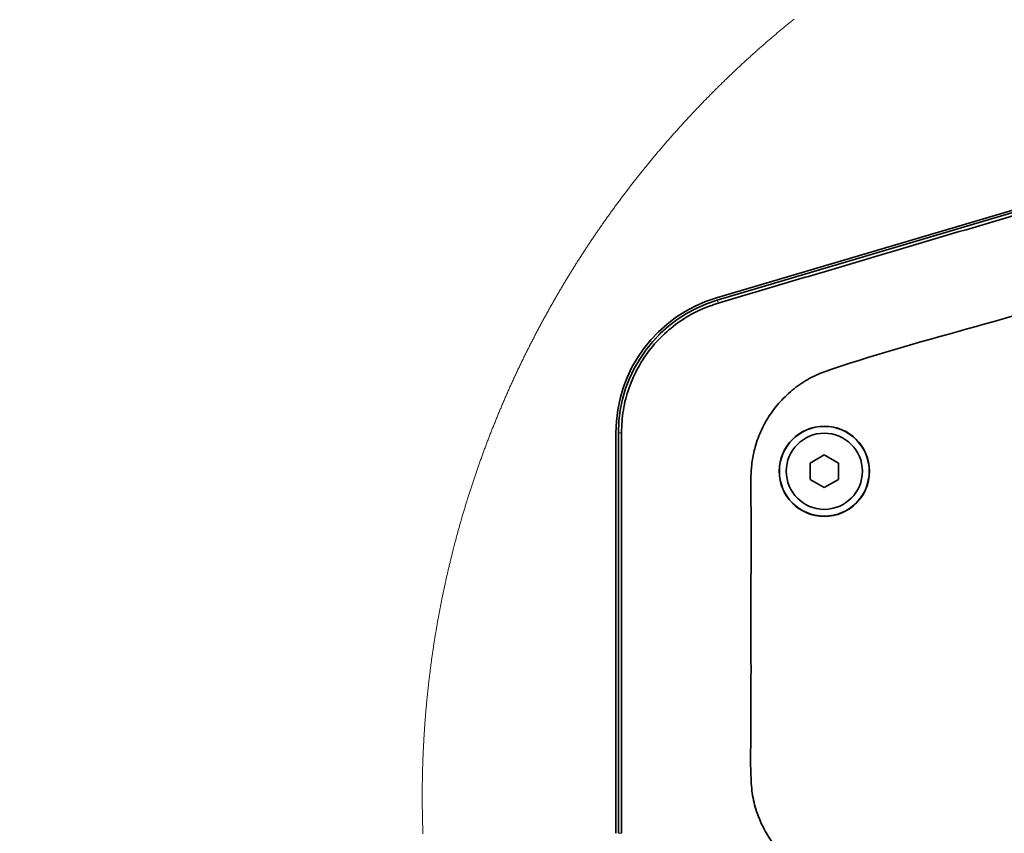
# Model space of a CAD drawing. Header units: millimetres. Extents: x 0 to 12429, y 0 to 8400.
# Tile 134 of 139: x 9053 to 9751, y 6843 to 7420. Entities that reach past the tile are written whole.
import ezdxf

# ---------------------------------------------------------------- set-up
doc = ezdxf.new("R2010")
doc.units = ezdxf.units.MM
doc.header["$LTSCALE"] = 20
doc.styles.add('SLDTEXTSTYLE0', font='TXT', dxfattribs={"width": 0.605})
doc.dimstyles.new('SLDDIMSTYLE9', dxfattribs={"dimtxt": 70, "dimasz": 70, "dimexe": 0, "dimexo": 0.0625, "dimgap": 17.5, "dimtad": 1, "dimdec": 1, "dimlfac": 0.5, "dimrnd": 1e-09, "dimzin": 12, "dimdsep": 46, "dimtxsty": 'SLDTEXTSTYLE0', "dimsah": 1, "dimcen": 0.09, "dimadec": 0, "dimazin": 3, "dimtfac": 1, "dimtofl": 0, "dimtmove": 0, "dimatfit": 3, "dimfxl": 1, "dimfrac": 2, "dimtolj": 1, "dimtzin": 12, "dimarcsym": 0})

# ---------------------------------------------------------------- blocks, each defined once
blk = doc.blocks.new('SW_SYMBOL_HOLE_DEPTH')
at = {"color": 0, "linetype": 'Continuous', "lineweight": 18}
for p, q in [((0, 17500), (16000, 17500)), ((8000, 17500), (8000, 1500)), ((2000, 11100), (8000, 1500)), ((14000, 11100), (8000, 1500))]:
    blk.add_line(p, q, dxfattribs=at)
blk = doc.blocks.new('_D_61')
at = {"color": 7, "linetype": 'Continuous', "lineweight": 0}
for p, q in [((10173.55, 7017.9), (10173.55, 5966.05)), ((9753.55, 6663.9), (9753.55, 5966.05)), ((9753.55, 5996.05), (9053.11, 5996.05)), ((10173.55, 5996.05), (9753.55, 5996.05))]:
    blk.add_line(p, q, dxfattribs=at)
at = {"color": 7, "linetype": 'Continuous', "lineweight": 18}
for points in [[(9753.55, 5996.05), (9823.55, 5986.05), (9823.55, 6006.05)], [(10173.55, 5996.05), (10103.55, 6006.05), (10103.55, 5986.05)]]:
    blk.add_solid(points, dxfattribs=at)
at = {"color": 7, "linetype": 'Continuous', "lineweight": 18, "xscale": 0.0045117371, "yscale": 0.0045117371, "zscale": 0.0045117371, "rotation": 360}
blk.add_blockref('SW_SYMBOL_HOLE_DEPTH', (9486.04, 6006.17), dxfattribs=at)
at = {"color": 7, "linetype": 'Continuous', "lineweight": 18, "char_height": 70, "attachment_point": 1, "style": 'SLDTEXTSTYLE0'}
for s, insert in [('(M12', (9239.77, 6086.48)), ('19)', (9582.72, 6086.48)), ('210', (9053.11, 6086.48))]:
    blk.add_mtext(s, dxfattribs=dict(at, insert=insert))

msp = doc.modelspace()

# ---------------------------------------------------------------- linework, layer by layer
at = {"color": 7, "linetype": 'Continuous', "lineweight": 35}
for p, q in [((9547.179401, 7222.917928), (10068.139881, 7377.389087)), ((9547.688365, 7221.201314), (10068.648875, 7375.672473)), ((9475.757182, 6843.163623), (9475.757182, 7127.244605)), ((9477.547705, 6843.163623), (9477.547705, 7127.244605)), ((9623.547673, 7111.443891), (9613.547683, 7105.670346)), ((9633.547723, 7105.670346), (9623.547673, 7111.443891)), ((9613.547683, 7105.670346), (9613.547683, 7094.123377)), ((9633.547723, 7094.123377), (9633.547723, 7105.670346)), ((9613.547683, 7094.123377), (9623.547673, 7088.349833)), ((9623.547673, 7088.349833), (9633.547723, 7094.123377))]:
    msp.add_line(p, q, dxfattribs=at)
at = {"color": 8, "linetype": 'Continuous', "lineweight": 18}
for p, q in [((9547.703266, 7221.151246), (10068.663776, 7375.622405)), ((9547.703266, 7221.151246), (9547.688365, 7221.201314)), ((9548.303723, 7219.126119), (9547.703266, 7221.151246)), ((9477.600098, 7127.244605), (9477.547705, 7127.244605)), ((9479.698598, 7127.244605), (9477.600098, 7127.244605)), ((9477.600098, 6843.163623), (9477.600098, 7127.244605)), ((9477.600098, 6843.163623), (9477.547705, 6843.163623)), ((9479.698539, 6843.163623), (9477.600098, 6843.163623))]:
    msp.add_line(p, q, dxfattribs=at)
at = {"color": 7, "linetype": 'Continuous', "lineweight": 18, "flags": 128}
msp.add_lwpolyline([(9602.066517, 7420.512094), (9601.480961, 7420.039787), (9600.895941, 7419.566764), (9600.311398, 7419.093026), (9599.727332, 7418.618573), (9599.143803, 7418.143644), (9598.56075, 7417.668237), (9597.978234, 7417.192115), (9597.396195, 7416.715278), (9596.814692, 7416.237725), (9596.233666, 7415.759696), (9595.653176, 7415.28119), (9595.073163, 7414.801969), (9594.493687, 7414.322032), (9593.914688, 7413.841619), (9593.336224, 7413.36049), (9592.758298, 7412.878646), (9592.180848, 7412.396325), (9591.603935, 7411.913289), (9591.027498, 7411.429776), (9590.451598, 7410.945548), (9589.876234, 7410.460843), (9589.301348, 7409.975423), (9588.726997, 7409.489526), (9588.153183, 7409.002914), (9587.579906, 7408.515586), (9587.007105, 7408.027782), (9586.434781, 7407.539262), (9585.863054, 7407.050265), (9585.291803, 7406.560554), (9584.721088, 7406.070365), (9584.15091, 7405.579461), (9583.581209, 7405.087842), (9583.012104, 7404.595746), (9582.443476, 7404.103173), (9581.875384, 7403.609885), (9581.307769, 7403.115882), (9580.74075, 7402.621402), (9580.174208, 7402.126207), (9579.608202, 7401.630534), (9579.042733, 7401.134385), (9578.4778, 7400.637283), (9577.913403, 7400.139941), (9577.349484, 7399.641647), (9576.78616, 7399.143113), (9576.223314, 7398.643626), (9575.661063, 7398.143901), (9575.099289, 7397.643222), (9574.538052, 7397.142066), (9573.977351, 7396.640433), (9573.417187, 7396.138086), (9572.857559, 7395.635261), (9572.298467, 7395.131721), (9571.739912, 7394.627704), (9571.181893, 7394.122972), (9570.624411, 7393.617763), (9570.067465, 7393.111839), (9569.511056, 7392.605437), (9568.955183, 7392.098321), (9568.399846, 7391.590728), (9567.845106, 7391.08242), (9567.290842, 7390.573634), (9566.737115, 7390.064372), (9566.183984, 7389.554395), (9565.63133, 7389.043702), (9565.079272, 7388.532533), (9564.52775, 7388.020887), (9563.976765, 7387.508525), (9563.426316, 7386.995448), (9562.876403, 7386.482133), (9562.327027, 7385.967864), (9561.778247, 7385.453119), (9561.229944, 7384.937896), (9560.682237, 7384.422197), (9560.135126, 7383.905782), (9559.588492, 7383.388652), (9559.042454, 7382.871045), (9558.496892, 7382.352962), (9557.951927, 7381.834163), (9557.407558, 7381.314887), (9556.863665, 7380.794896), (9556.320369, 7380.274429), (9555.777609, 7379.753484), (9555.235445, 7379.231824), (9554.693818, 7378.709449), (9554.152727, 7378.186835), (9553.612172, 7377.663268), (9553.072214, 7377.139463), (9552.532792, 7376.614942), (9551.993966, 7376.089706), (9551.455676, 7375.564231), (9550.917923, 7375.037803), (9550.380707, 7374.511136), (9549.844086, 7373.983754), (9549.308061, 7373.455896), (9548.772573, 7372.927322), (9548.237622, 7372.398271), (9547.703266, 7371.868505), (9547.169447, 7371.338262), (9546.636224, 7370.807542), (9546.103537, 7370.276107), (9545.571446, 7369.744195), (9545.039892, 7369.211806), (9544.508874, 7368.678703), (9543.978453, 7368.145122), (9543.448627, 7367.610826), (9542.919338, 7367.076053), (9542.390644, 7366.540803), (9541.862488, 7366.005077), (9541.334927, 7365.468635), (9540.807962, 7364.931478), (9540.281534, 7364.394082), (9539.755642, 7363.855972), (9539.230406, 7363.317146), (9538.705647, 7362.778081), (9538.181543, 7362.238301), (9537.657976, 7361.697807), (9537.135005, 7361.157073), (9536.61257, 7360.615625), (9536.090732, 7360.073461), (9535.569489, 7359.531058), (9535.048783, 7358.987941), (9534.528673, 7358.444108), (9534.009159, 7357.900037), (9533.49024, 7357.355251), (9532.971859, 7356.809749), (9532.454073, 7356.264009), (9531.936884, 7355.717553), (9531.420231, 7355.170621), (9530.904174, 7354.622974), (9530.388772, 7354.074849), (9529.873848, 7353.526248), (9529.359579, 7352.97717), (9528.845847, 7352.427377), (9528.33271, 7351.877107), (9527.82017, 7351.32636), (9527.308226, 7350.775136), (9526.796877, 7350.223197), (9526.286125, 7349.670781), (9525.775909, 7349.11765), (9525.26629, 7348.564281), (9524.757266, 7348.010196), (9524.248838, 7347.455634), (9523.741007, 7346.900357), (9523.233771, 7346.344604), (9522.727132, 7345.788373), (9522.221088, 7345.231666), (9521.715581, 7344.674482), (9521.21073, 7344.116582), (9520.706415, 7343.558206), (9520.202756, 7342.999353), (9519.699633, 7342.439784), (9519.197166, 7341.879739), (9518.695235, 7341.319217), (9518.19396, 7340.758218), (9517.693221, 7340.196742), (9517.193138, 7339.634551), (9516.693592, 7339.071883), (9516.194701, 7338.508739), (9515.696347, 7337.945117), (9515.198648, 7337.38078), (9514.701545, 7336.815967), (9514.205038, 7336.250676), (9513.709128, 7335.684909), (9513.213813, 7335.118665), (9512.719095, 7334.551706), (9512.224972, 7333.984269), (9511.731446, 7333.416356), (9511.238575, 7332.847966), (9510.746241, 7332.278861), (9510.254562, 7331.709518), (9509.763479, 7331.139459), (9509.272993, 7330.568923), (9508.783162, 7329.997911), (9508.293867, 7329.426183), (9507.805228, 7328.854217), (9507.317185, 7328.281535), (9506.829739, 7327.708377), (9506.342888, 7327.134742), (9505.856693, 7326.56063), (9505.371094, 7325.985803), (9504.886091, 7325.410737), (9504.401684, 7324.834956), (9503.917932, 7324.258699), (9503.434777, 7323.681964), (9502.952218, 7323.104753), (9502.470314, 7322.526826), (9501.988947, 7321.948661), (9501.508295, 7321.369781), (9501.02818, 7320.790424), (9500.54872, 7320.21059), (9500.069857, 7319.630279), (9499.591648, 7319.049491), (9499.114036, 7318.468227), (9498.63702, 7317.886247), (9498.16066, 7317.304029), (9497.684896, 7316.721095), (9497.209728, 7316.137685), (9496.735215, 7315.553798), (9496.261299, 7314.969434), (9495.788038, 7314.384593), (9495.315373, 7313.799276), (9494.843364, 7313.213243), (9494.371951, 7312.626971), (9493.901133, 7312.039985), (9493.430972, 7311.452522), (9492.961466, 7310.86482), (9492.492556, 7310.276403), (9492.024243, 7309.687509), (9491.556585, 7309.098138), (9491.089582, 7308.508052), (9490.623176, 7307.917728), (9490.157366, 7307.326926), (9489.692211, 7306.73541), (9489.227712, 7306.143655), (9488.763809, 7305.551185), (9488.300562, 7304.958476), (9487.837911, 7304.365052), (9487.375915, 7303.771152), (9486.914575, 7303.177013), (9486.453831, 7302.582158), (9485.993743, 7301.986827), (9485.534251, 7301.391019), (9485.075414, 7300.794734), (9484.617233, 7300.197972), (9484.159648, 7299.600734), (9483.702719, 7299.003019), (9483.246446, 7298.404588), (9482.790768, 7297.805919), (9482.335806, 7297.206773), (9481.88138, 7296.60715), (9481.427669, 7296.006812), (9480.974555, 7295.406236), (9480.522096, 7294.805183), (9480.070233, 7294.203653), (9479.619086, 7293.601407), (9479.168534, 7292.998923), (9478.718579, 7292.395724), (9478.269338, 7291.792287), (9477.820694, 7291.188373), (9477.372706, 7290.583743), (9476.925373, 7289.978875), (9476.478696, 7289.373531), (9476.032674, 7288.767471), (9475.587249, 7288.161172), (9475.142479, 7287.554158), (9474.698365, 7286.946906), (9474.254906, 7286.339177), (9473.812103, 7285.730972), (9473.369896, 7285.12205), (9472.928345, 7284.512891), (9472.487509, 7283.903255), (9472.047269, 7283.293142), (9471.607685, 7282.682552), (9471.168756, 7282.071485), (9470.730483, 7281.459941), (9470.292807, 7280.847921), (9469.855845, 7280.235423), (9469.419539, 7279.622449), (9468.983829, 7279.008998), (9468.548834, 7278.39507), (9468.114436, 7277.780904), (9467.680693, 7277.166022), (9467.247665, 7276.550664), (9466.815233, 7275.935067), (9466.383457, 7275.318755), (9465.952396, 7274.702205), (9465.521932, 7274.085178), (9465.092122, 7273.467673), (9464.663029, 7272.849693), (9464.234531, 7272.231235), (9463.806748, 7271.6123), (9463.379562, 7270.992889), (9462.953091, 7270.373), (9462.527215, 7269.752635), (9462.102055, 7269.132032), (9461.677551, 7268.510713), (9461.253643, 7267.889156), (9460.83045, 7267.267121), (9460.407913, 7266.644611), (9459.986031, 7266.021623), (9459.564865, 7265.398158), (9459.144294, 7264.774217), (9458.724439, 7264.150037), (9458.30518, 7263.525142), (9457.886636, 7262.900008), (9457.468748, 7262.274398), (9457.051515, 7261.648072), (9456.634939, 7261.021747), (9456.219077, 7260.394706), (9455.803871, 7259.767188), (9455.389261, 7259.139432), (9454.975366, 7258.510961), (9454.562187, 7257.882251), (9454.149604, 7257.253064), (9453.737736, 7256.623401), (9453.326523, 7255.993499), (9452.915966, 7255.362882), (9452.506125, 7254.732026), (9452.096879, 7254.100455), (9451.688349, 7253.468646), (9451.280475, 7252.836599), (9450.873315, 7252.203836), (9450.466812, 7251.570596), (9450.060964, 7250.937118), (9449.655771, 7250.303163), (9449.251294, 7249.668731), (9448.847473, 7249.034061), (9448.444366, 7248.398675), (9448.041856, 7247.763051), (9447.640061, 7247.12695), (9447.238982, 7246.490373), (9446.838558, 7245.853318), (9446.438789, 7245.216026), (9446.039677, 7244.578017), (9445.641279, 7243.939771), (9445.243537, 7243.301286), (9444.846511, 7242.662086), (9444.45014, 7242.022647), (9444.054484, 7241.382732), (9443.659484, 7240.742339), (9443.26514, 7240.10147), (9442.871511, 7239.460363), (9442.478537, 7238.818778), (9442.086279, 7238.176717), (9441.694677, 7237.534179), (9441.30373, 7236.891402), (9440.913498, 7236.248149), (9440.523982, 7235.604419), (9440.135121, 7234.960212), (9439.746976, 7234.315767), (9439.359486, 7233.670844), (9438.972652, 7233.025445), (9438.586533, 7232.379808), (9438.201129, 7231.733693), (9437.816381, 7231.087102), (9437.432349, 7230.440034), (9437.048972, 7229.792728), (9436.66625, 7229.144944), (9436.284304, 7228.496684), (9435.903013, 7227.847947), (9435.522377, 7227.198972), (9435.142457, 7226.54952), (9434.763253, 7225.899829), (9434.384704, 7225.249423), (9434.00687, 7224.599017), (9433.629691, 7223.947896), (9433.253229, 7223.296537), (9432.877481, 7222.6447), (9432.502389, 7221.992387), (9432.128012, 7221.339835), (9431.754351, 7220.686807), (9431.381345, 7220.033302), (9431.009054, 7219.379558), (9430.637419, 7218.725337), (9430.266559, 7218.07064), (9429.896355, 7217.415704), (9429.526806, 7216.760291), (9429.157972, 7216.104402), (9428.789854, 7215.448274), (9428.422451, 7214.791669), (9428.055763, 7214.134826), (9427.689731, 7213.477506), (9427.324414, 7212.819709), (9426.959753, 7212.161435), (9426.595867, 7211.502923), (9426.232636, 7210.844173), (9425.87012, 7210.184707), (9425.508261, 7209.525241), (9425.147176, 7208.86506), (9424.786746, 7208.204641), (9424.427032, 7207.543744), (9424.068034, 7206.88261), (9423.70969, 7206.220998), (9423.352122, 7205.559148), (9422.99521, 7204.896821), (9422.639012, 7204.234018), (9422.283471, 7203.570975), (9421.928704, 7202.907457), (9421.574652, 7202.243461), (9421.221256, 7201.579227), (9420.868575, 7200.914754), (9420.51661, 7200.249805), (9420.16536, 7199.584378), (9419.814825, 7198.918475), (9419.465005, 7198.252572), (9419.115841, 7197.585954), (9418.767452, 7196.919097), (9418.419719, 7196.252002), (9418.0727, 7195.58443), (9417.726397, 7194.916381), (9417.38081, 7194.248094), (9417.035937, 7193.57933), (9416.69178, 7192.910327), (9416.348338, 7192.240848), (9416.005611, 7191.57113), (9415.6636, 7190.900935), (9415.322304, 7190.230502), (9414.981663, 7189.559592), (9414.641797, 7188.888444), (9414.302647, 7188.216819), (9413.964152, 7187.544717), (9413.626432, 7186.872377), (9413.289428, 7186.199798), (9412.953079, 7185.526742), (9412.617504, 7184.853448), (9412.282586, 7184.179677), (9411.948442, 7183.505429), (9411.615014, 7182.830943), (9411.282301, 7182.156219), (9410.950243, 7181.481017), (9410.618961, 7180.805577), (9410.288393, 7180.129661), (9409.958541, 7179.453506), (9409.629404, 7178.776874), (9409.300983, 7178.100003), (9408.973277, 7177.422656), (9408.646285, 7176.745071), (9408.320069, 7176.067008), (9407.994509, 7175.388707), (9407.669723, 7174.710168), (9407.345593, 7174.031152), (9407.022238, 7173.351659), (9406.699598, 7172.671928), (9406.377673, 7171.991958), (9406.056464, 7171.311511), (9405.735969, 7170.630826), (9405.41625, 7169.949903), (9405.097186, 7169.268502), (9404.778898, 7168.586625), (9404.461324, 7167.90451), (9404.144466, 7167.222156), (9403.828323, 7166.539325), (9403.512955, 7165.856256), (9403.198242, 7165.172948), (9402.884304, 7164.489164), (9402.571082, 7163.805141), (9402.258575, 7163.120641), (9401.946843, 7162.435903), (9401.635766, 7161.750926), (9401.325464, 7161.065473), (9401.015878, 7160.379781), (9400.707066, 7159.693612), (9400.39891, 7159.007205), (9400.091529, 7158.32056), (9399.784863, 7157.633437), (9399.478972, 7156.946077), (9399.173736, 7156.258239), (9398.869276, 7155.570401), (9398.565531, 7154.881849), (9398.26256, 7154.193296), (9397.960245, 7153.504266), (9397.658706, 7152.814998), (9397.357941, 7152.125253), (9397.057831, 7151.43527), (9396.758497, 7150.745048), (9396.459937, 7150.054588), (9396.162033, 7149.36365), (9395.864904, 7148.672237), (9395.56849, 7147.980823), (9395.272851, 7147.288932), (9394.977927, 7146.596803), (9394.683719, 7145.904197), (9394.390285, 7145.211591), (9394.097566, 7144.518508), (9393.805563, 7143.824948), (9393.514335, 7143.13115), (9393.223822, 7142.437114), (9392.934024, 7141.742839), (9392.645001, 7141.048087), (9392.356753, 7140.353336), (9392.069161, 7139.657869), (9391.782343, 7138.962402), (9391.496301, 7138.266458), (9391.210973, 7137.570275), (9390.926361, 7136.873855), (9390.642524, 7136.176957), (9390.359402, 7135.48006), (9390.077054, 7134.782685), (9389.795422, 7134.084834), (9389.514506, 7133.386983), (9389.234364, 7132.688655), (9388.954997, 7131.990089), (9388.676286, 7131.291045), (9388.398409, 7130.592002), (9388.121247, 7129.892482), (9387.844801, 7129.192723), (9387.569129, 7128.492727), (9387.294173, 7127.792253), (9387.019992, 7127.091779), (9386.746526, 7126.390828), (9386.473834, 7125.689401), (9386.201858, 7124.987973), (9385.930657, 7124.286308), (9385.660171, 7123.584165), (9385.39046, 7122.881784), (9385.121524, 7122.179164), (9384.853303, 7121.476068), (9384.585798, 7120.772971), (9384.319067, 7120.069398), (9384.053111, 7119.365586), (9383.78787, 7118.661536), (9383.523404, 7117.957009), (9383.259654, 7117.252483), (9382.996678, 7116.547479), (9382.734418, 7115.842237), (9382.472932, 7115.136756), (9382.212222, 7114.431037), (9381.952226, 7113.72508), (9381.693005, 7113.018645), (9381.4345, 7112.312211), (9381.17677, 7111.6053), (9380.919814, 7110.898151), (9380.663574, 7110.190763), (9380.408108, 7109.482898), (9380.153358, 7108.775033), (9379.899442, 7108.06693), (9379.646182, 7107.35835), (9379.393756, 7106.649532), (9379.142046, 7105.940475), (9378.891051, 7105.231179), (9378.64089, 7104.521646), (9378.391445, 7103.811874), (9378.142714, 7103.101625), (9377.894819, 7102.391376), (9377.647638, 7101.68065), (9377.401173, 7100.969924), (9377.155542, 7100.258722), (9376.910627, 7099.54728), (9376.666486, 7098.835601), (9376.423061, 7098.123683), (9376.18041, 7097.411527), (9375.938535, 7096.699013), (9375.697434, 7095.98638), (9375.457048, 7095.273389), (9375.217438, 7094.56016), (9374.978602, 7093.846692), (9374.740481, 7093.132986), (9374.503136, 7092.419042), (9374.266565, 7091.704859), (9374.030769, 7090.990318), (9373.795688, 7090.275659), (9373.561442, 7089.560641), (9373.327911, 7088.845386), (9373.095095, 7088.129892), (9372.863114, 7087.414159), (9372.631848, 7086.698307), (9372.401357, 7085.981979), (9372.17164, 7085.265531), (9371.942639, 7084.548845), (9371.714473, 7083.83192), (9371.487021, 7083.114757), (9371.260345, 7082.397355), (9371.034443, 7081.679715), (9370.809257, 7080.961718), (9370.584845, 7080.243601), (9370.361268, 7079.525246), (9370.138407, 7078.806652), (9369.91626, 7078.087701), (9369.694948, 7077.368631), (9369.474351, 7076.649322), (9369.254589, 7075.929774), (9369.035542, 7075.209989), (9368.81727, 7074.489965), (9368.599772, 7073.769702), (9368.38299, 7073.049201), (9368.167043, 7072.328462), (9367.95181, 7071.607484), (9367.737412, 7070.886268), (9367.52373, 7070.164932), (9367.310822, 7069.443239), (9367.098689, 7068.721427), (9366.887271, 7067.999376), (9366.676688, 7067.277087), (9366.46682, 7066.554441), (9366.257787, 7065.831794), (9366.049468, 7065.10879), (9365.841925, 7064.385547), (9365.635216, 7063.662185), (9365.429222, 7062.938465), (9365.223944, 7062.214626), (9365.0195, 7061.490549), (9364.815831, 7060.766234), (9364.612937, 7060.041799), (9364.410758, 7059.317006), (9364.209413, 7058.592095), (9364.008784, 7057.866944), (9363.808989, 7057.141556), (9363.60991, 7056.416048), (9363.411605, 7055.690183), (9363.214135, 7054.964198), (9363.01738, 7054.238095), (9362.8214, 7053.511633), (9362.626195, 7052.785052), (9362.431764, 7052.058114), (9362.238109, 7051.331176), (9362.045228, 7050.60388), (9361.853123, 7049.876465), (9361.661792, 7049.148812), (9361.471236, 7048.42092), (9361.281454, 7047.692908), (9361.092448, 7046.964659), (9360.904217, 7046.236171), (9360.71676, 7045.507445), (9360.530078, 7044.778599), (9360.344171, 7044.049634), (9360.159039, 7043.320312), (9359.974682, 7042.59087), (9359.7911, 7041.86119), (9359.608292, 7041.131391), (9359.42626, 7040.401353), (9359.245002, 7039.671196), (9359.064519, 7038.940682), (9358.884811, 7038.210048), (9358.705878, 7037.479295), (9358.52772, 7036.748304), (9358.350336, 7036.017193), (9358.173728, 7035.285725), (9357.997954, 7034.554257), (9357.822895, 7033.822431), (9357.648611, 7033.090486), (9357.475161, 7032.358422), (9357.302427, 7031.626119), (9357.130527, 7030.893697), (9356.959402, 7030.161037), (9356.788993, 7029.428138), (9356.619418, 7028.69512), (9356.450617, 7027.961864), (9356.282592, 7027.228488), (9356.115341, 7026.494993), (9355.948865, 7025.76126), (9355.783164, 7025.027289), (9355.618298, 7024.293198), (9355.454147, 7023.558988), (9355.29083, 7022.824539), (9355.128229, 7022.089853), (9354.966462, 7021.355166), (9354.805469, 7020.620121), (9354.645252, 7019.885077), (9354.48581, 7019.149675), (9354.327142, 7018.414272), (9354.169249, 7017.678632), (9354.012191, 7016.942872), (9353.855848, 7016.206874), (9353.70034, 7015.470757), (9353.545606, 7014.734401), (9353.391647, 7013.997926), (9353.238463, 7013.261332), (9353.086054, 7012.524499), (9352.93442, 7011.787547), (9352.78362, 7011.050476), (9352.633595, 7010.313167), (9352.484286, 7009.575738), (9352.335811, 7008.83819), (9352.18811, 7008.100404), (9352.041244, 7007.362498), (9351.895094, 7006.624474), (9351.749778, 7005.886211), (9351.605236, 7005.147828), (9351.46147, 7004.409327), (9351.318478, 7003.670706), (9351.176262, 7002.931847), (9351.03488, 7002.192868), (9350.894213, 7001.453771), (9350.75438, 7000.714435), (9350.615322, 6999.975099), (9350.477099, 6999.235524), (9350.339591, 6998.495712), (9350.202918, 6997.755899), (9350.067019, 6997.015847), (9349.931896, 6996.275677), (9349.797547, 6995.535387), (9349.663973, 6994.794978), (9349.531233, 6994.05445), (9349.399269, 6993.313684), (9349.268079, 6992.572798), (9349.137664, 6991.831793), (9349.008083, 6991.090669), (9348.879278, 6990.349425), (9348.751247, 6989.607944), (9348.623991, 6988.866462), (9348.49751, 6988.124742), (9348.371863, 6987.382902), (9348.246992, 6986.640944), (9348.122895, 6985.898866), (9347.999632, 6985.156669), (9347.877085, 6984.414353), (9347.755372, 6983.671917), (9347.634435, 6982.929243), (9347.514331, 6982.186569), (9347.394943, 6981.443657), (9347.276389, 6980.700745), (9347.158611, 6979.957594), (9347.041666, 6979.214324), (9346.925437, 6978.470935), (9346.810043, 6977.727546), (9346.695423, 6976.983918), (9346.581638, 6976.240172), (9346.468568, 6975.496306), (9346.356332, 6974.75232), (9346.244931, 6974.008216), (9346.134245, 6973.264112), (9346.024394, 6972.519769), (9345.915317, 6971.775307), (9345.807016, 6971.030726), (9345.699549, 6970.286025), (9345.592856, 6969.541325), (9345.486939, 6968.796386), (9345.381856, 6968.051447), (9345.277548, 6967.30627), (9345.174014, 6966.561093), (9345.071256, 6965.815677), (9344.969332, 6965.070261), (9344.868183, 6964.324726), (9344.767809, 6963.579072), (9344.668269, 6962.833299), (9344.569445, 6962.087406), (9344.471514, 6961.341395), (9344.374299, 6960.595383), (9344.277918, 6959.849133), (9344.182312, 6959.102883), (9344.087541, 6958.356513), (9343.993485, 6957.610025), (9343.900263, 6956.863417), (9343.807876, 6956.11669), (9343.716264, 6955.369963), (9343.625426, 6954.622997), (9343.535364, 6953.876032), (9343.446135, 6953.128947), (9343.357682, 6952.381863), (9343.270004, 6951.63454), (9343.18316, 6950.887217), (9343.097091, 6950.139774), (9343.011796, 6949.392213), (9342.927337, 6948.644532), (9342.843652, 6947.896852), (9342.760742, 6947.149052), (9342.678666, 6946.401133), (9342.597365, 6945.653214), (9342.516839, 6944.905056), (9342.437148, 6944.157018), (9342.358231, 6943.408741), (9342.28009, 6942.660345), (9342.202783, 6941.911949), (9342.12625, 6941.163553), (9342.050552, 6940.414919), (9341.975629, 6939.666285), (9341.901481, 6938.917531), (9341.828108, 6938.168778), (9341.755569, 6937.419905), (9341.683864, 6936.670913), (9341.612875, 6935.921921), (9341.542721, 6935.17281), (9341.4734, 6934.423579), (9341.404796, 6933.674349), (9341.337025, 6932.924999), (9341.270089, 6932.17565), (9341.203928, 6931.426181), (9341.138542, 6930.676593), (9341.07393, 6929.927005), (9341.010153, 6929.177298), (9340.947211, 6928.427591), (9340.884983, 6927.677764), (9340.823591, 6926.927938), (9340.763032, 6926.177992), (9340.703249, 6925.427927), (9340.64424, 6924.677862), (9340.586066, 6923.927797), (9340.528607, 6923.177494), (9340.472042, 6922.42731), (9340.416253, 6921.677007), (9340.361237, 6920.926584), (9340.306997, 6920.176162), (9340.253591, 6919.425739), (9340.200961, 6918.675198), (9340.149164, 6917.924537), (9340.098143, 6917.173876), (9340.047955, 6916.423215), (9339.998484, 6915.672435), (9339.949906, 6914.921655), (9339.902043, 6914.170756), (9339.855015, 6913.419856), (9339.808822, 6912.668838), (9339.763403, 6911.917819), (9339.718759, 6911.166801), (9339.67489, 6910.415663), (9339.631855, 6909.664525), (9339.589655, 6908.913387), (9339.54823, 6908.162131), (9339.50758, 6907.410754), (9339.467704, 6906.659497), (9339.428663, 6905.908121), (9339.390457, 6905.156626), (9339.353025, 6904.40525), (9339.316368, 6903.653754), (9339.280546, 6902.902259), (9339.245498, 6902.150644), (9339.211225, 6901.39903), (9339.177787, 6900.647415), (9339.145124, 6899.895682), (9339.113295, 6899.143948), (9339.082241, 6898.392214), (9339.052021, 6897.64048), (9339.022517, 6896.888627), (9338.993907, 6896.136774), (9338.966071, 6895.384921), (9338.939011, 6894.633068), (9338.912725, 6893.881096), (9338.887274, 6893.129124), (9338.862657, 6892.377152), (9338.838756, 6891.625179), (9338.815749, 6890.873088), (9338.793456, 6890.121116), (9338.771999, 6889.369024), (9338.751376, 6888.616933), (9338.731527, 6887.864722), (9338.712454, 6887.112631), (9338.694215, 6886.36042), (9338.676751, 6885.608329), (9338.660061, 6884.856118), (9338.644206, 6884.103908), (9338.629186, 6883.351578), (9338.614941, 6882.599367), (9338.60147, 6881.847157), (9338.588834, 6881.094827), (9338.576972, 6880.342497), (9338.565886, 6879.590286), (9338.555634, 6878.837957), (9338.546157, 6878.085627), (9338.537514, 6877.333297), (9338.529646, 6876.580967), (9338.522613, 6875.828518), (9338.516354, 6875.076188), (9338.510871, 6874.323858), (9338.506222, 6873.571409), (9338.502407, 6872.81908), (9338.499308, 6872.06675), (9338.497043, 6871.314301), (9338.495612, 6870.561971), (9338.494956, 6869.809522), (9338.495076, 6869.057192), (9338.496029, 6868.304743), (9338.497758, 6867.552413), (9338.500321, 6866.799964), (9338.503659, 6866.047634), (9338.507831, 6865.295304), (9338.512778, 6864.542855), (9338.5185, 6863.790526), (9338.525057, 6863.038196), (9338.532388, 6862.285866), (9338.540494, 6861.533417), (9338.549435, 6860.781087), (9338.55921, 6860.028757), (9338.56976, 6859.276547), (9338.581085, 6858.524217), (9338.593244, 6857.771887), (9338.606179, 6857.019676), (9338.619888, 6856.267347), (9338.634431, 6855.515136), (9338.649809, 6854.762925), (9338.665962, 6854.010715), (9338.68289, 6853.258504), (9338.700652, 6852.506293), (9338.719189, 6851.754202), (9338.738501, 6851.001991), (9338.758647, 6850.2499), (9338.779569, 6849.497809), (9338.801324, 6848.745717), (9338.823855, 6847.993745), (9338.84722, 6847.241654), (9338.87136, 6846.489681), (9338.896274, 6845.737709), (9338.922024, 6844.985737), (9338.948548, 6844.233884), (9338.975906, 6843.481912), (9339.00404, 6842.730059)], dxfattribs=at)
at = {"color": 7, "linetype": 'Continuous', "lineweight": 35, "flags": 128}
msp.add_lwpolyline([(9479.698539, 6843.163623), (9479.7014, 6882.77842), (9479.698658, 6922.394289), (9479.698658, 7001.625075), (9479.698658, 7064.4349), (9479.698598, 7127.244605)], dxfattribs=at)
at = {"color": 7, "linetype": 'Continuous', "lineweight": 35}
for centre, radius in [((9623.547699, 7099.89683), 31.999995), ((9623.547703, 7099.896859), 31.842792), ((9623.5477, 7099.896882), 26.999989)]:
    msp.add_circle(centre, radius, dxfattribs=at)
for centre, radius, start, end in [((9575.547491, 7127.244749), 99.790309, 106.515636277, 180.000082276), ((9575.547414, 7127.244854), 97.999709, 106.515627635, 180.00014566)]:
    msp.add_arc(centre, radius, start, end, dxfattribs=at)
at = {"color": 8, "linetype": 'Continuous', "lineweight": 18}
msp.add_arc((9575.547843, 7127.244695), 97.947746, 106.515810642, 180.000052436, dxfattribs=at)
at = {"color": 7, "linetype": 'Continuous', "lineweight": 35}
for points, knots in [([(9548.303723, 7219.126119), (9560.966482, 7222.877549), (9586.293564, 7230.380873), (9636.940447, 7245.412517), (9725.570001, 7271.683469), (9873.896691, 7315.669631), (9996.899735, 7352.140443), (10069.264382, 7373.596801)], [0, 0, 0, 0, 0.0729146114, 0.1458382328, 0.2916771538, 0.583282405, 1, 1, 1, 1]), ([(9965.3624, 6752.413286), (9940.114684, 6756.453973), (9883.774613, 6765.470733), (9796.34409, 6779.474421), (9718.608048, 6791.88537), (9668.030001, 6800.033102), (9644.559537, 6803.737127), (9632.788728, 6806.092473), (9621.300512, 6809.487344), (9610.07052, 6814.79787), (9599.524399, 6822.407701), (9590.00747, 6831.946923), (9582.165206, 6843.071385), (9576.376017, 6855.237727), (9572.585634, 6868.32437), (9571.025414, 6886.137836), (9571.490702, 6908.355163), (9571.577695, 6943.671393), (9571.564693, 6981.519586), (9571.483196, 7028.772778), (9571.859245, 7065.117091), (9571.234586, 7093.521573), (9572.140076, 7107.105825), (9574.513995, 7118.153192), (9578.847386, 7129.830382), (9585.59647, 7141.494332), (9594.289431, 7151.958), (9604.524275, 7160.707114), (9616.159643, 7167.810957), (9658.243238, 7182.666819), (9765.579662, 7211.253728), (9893.842449, 7251.120614), (10001.894335, 7282.748431), (10054.917046, 7298.774408), (10089.347976, 7309.252597), (10118.97741, 7316.261393), (10143.862474, 7319.767805), (10169.185812, 7321.229687), (10194.544989, 7320.51442), (10219.510658, 7317.688985), (10244.157195, 7312.805868), (10268.535649, 7305.788598), (10292.225367, 7296.725684), (10314.837809, 7285.793443), (10336.468354, 7273.03759), (10357.137624, 7258.353379), (10376.487813, 7241.96238), (10394.215358, 7224.162208), (10410.412595, 7204.951588), (10425.066183, 7184.240863), (10437.904037, 7162.364135), (10448.731861, 7139.701337), (10457.653591, 7116.229095), (10464.620456, 7091.851755), (10469.491117, 7066.965035), (10472.214649, 7041.990828), (10472.861523, 7016.870583), (10471.366282, 6991.543129), (10467.724061, 6966.440276), (10462.022154, 6941.979725), (10454.326238, 6918.078529), (10444.538244, 6894.691763), (10432.795308, 6872.21636), (10419.32106, 6851.013047), (10404.13243, 6830.995007), (10387.147661, 6812.143469), (10368.596743, 6794.838045), (10348.864174, 6779.147226), (10334.813367, 6770.216134), (10327.763509, 6765.735044)], [0, 0, 0, 0, 0.0365180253, 0.0814896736, 0.1264613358, 0.1489471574, 0.1546583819, 0.1603958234, 0.1660825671, 0.1717242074, 0.1780497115, 0.1845586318, 0.190884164, 0.1973930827, 0.2037192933, 0.2102289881, 0.2228384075, 0.2354493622, 0.2606695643, 0.2768931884, 0.3029369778, 0.3125779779, 0.3174592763, 0.322340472, 0.3286633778, 0.3351695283, 0.3414924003, 0.3479982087, 0.3543235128, 0.3608322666, 0.4115638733, 0.5130271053, 0.5525840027, 0.5723638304, 0.5921414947, 0.603974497, 0.6158074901, 0.6279843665, 0.6401613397, 0.6519944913, 0.663827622, 0.6760047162, 0.6881817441, 0.700008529, 0.7118353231, 0.7240054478, 0.7361756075, 0.7480097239, 0.7598437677, 0.7720220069, 0.7842000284, 0.7960264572, 0.8078528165, 0.8200223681, 0.8321920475, 0.8440265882, 0.8558611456, 0.8680397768, 0.880218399, 0.892044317, 0.9038702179, 0.9160393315, 0.9282085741, 0.9400432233, 0.9518779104, 0.9640567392, 0.9762354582, 0.9880763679, 1, 1, 1, 1]), ([(9479.698598, 7127.244605), (9479.965755, 7132.629648), (9480.500078, 7143.39991), (9484.685748, 7159.106819), (9491.302247, 7173.892386), (9500.313743, 7187.378894), (9511.484002, 7199.137053), (9523.609151, 7208.217005), (9535.995876, 7214.944819), (9544.201247, 7217.7324), (9548.303723, 7219.126119)], [0, 0, 0, 0, 0.1314286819, 0.2628616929, 0.3942929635, 0.5257224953, 0.6571610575, 0.788595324, 0.8943030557, 1, 1, 1, 1])]:
    msp.add_open_spline(points, degree=3, knots=knots, dxfattribs=at)

# ---------------------------------------------------------------- dimensions: what is measured, and where the dimension line sits
at = {"color": 7, "linetype": 'Continuous', "lineweight": 18}
dim = msp.add_linear_dim(base=(9753.547701, 5996.049143), p1=(10173.547701, 7021.896847), p2=(9753.547701, 6667.897018), text='<> (M12 {\\fGDT;x}19)', dimstyle='SLDDIMSTYLE9', dxfattribs=at)
dim.commit()
dim.dimension.update_dxf_attribs({"geometry": '_D_61', "text_midpoint": (9387.379342, 5996.049143), "dimtype": 160})

doc.saveas('drawing.dxf')
